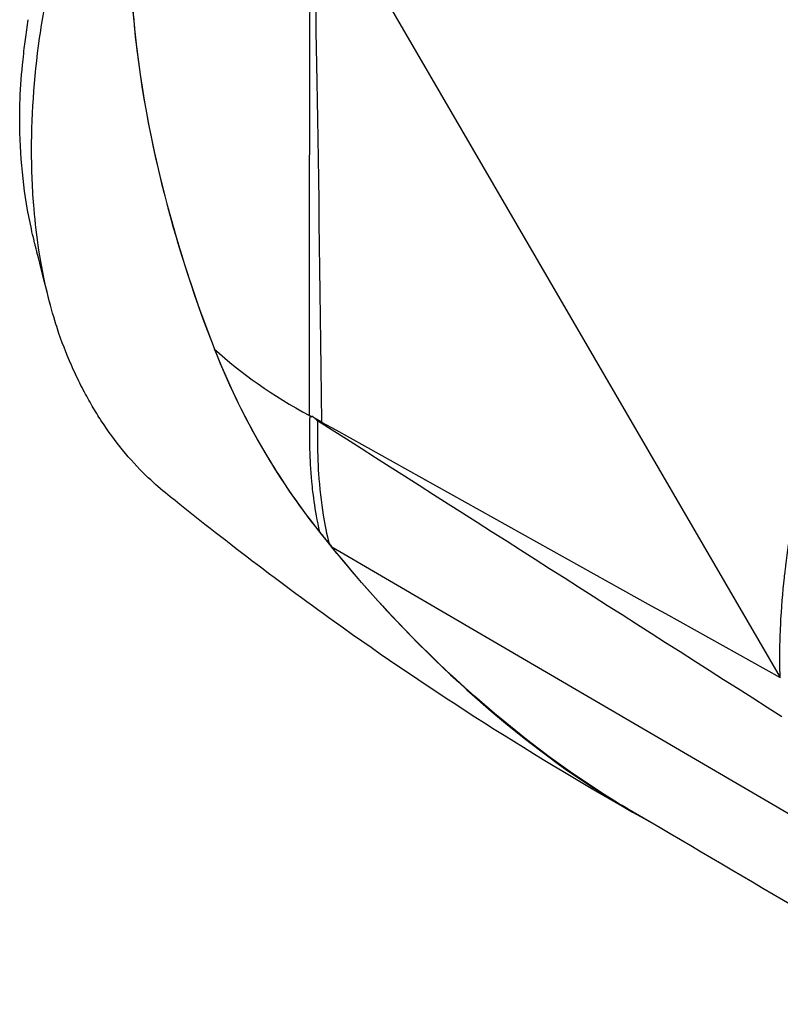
# Model space of a CAD drawing. Header units: millimetres. Extents: x 0 to 4378, y 0 to 2376.
# Tile 170 of 211: x 2596 to 2689, y 1129 to 1250. Entities that reach past the tile are written whole.
import ezdxf

# ---------------------------------------------------------------- set-up
doc = ezdxf.new("R2010")
doc.units = ezdxf.units.MM
doc.header["$LTSCALE"] = 0.2
doc.layers.add('01_Object Line', color=4, linetype='Continuous')

# ---------------------------------------------------------------- blocks, each defined once
blk = doc.blocks.new('A$C78150662')
for p, q in [((47.21, 329.07), (104.54, 230.44)), ((46.94, 302.76), (46.94, 302.76)), ((46.92, 287.47), (46.92, 287.47)), ((46.92, 286.76), (46.92, 286.75)), ((46.9, 270.19), (46.9, 270.19)), ((46.98, 262.51), (47.18, 262.4)), ((48.36, 261.75), (47.62, 262.16)), ((51.68, 259.9), (51.68, 259.9)), ((47.1, 255.59), (47.1, 255.59)), ((61.04, 254.68), (61.05, 254.68)), ((47.21, 254.36), (47.21, 254.36)), ((65.36, 252.27), (65.36, 252.27)), ((49.63, 246.44), (112.85, 209.54)), ((89.27, 223.3), (89.27, 223.3))]:
    blk.add_line(p, q)
for centre, major_axis, ratio, start_param, end_param in [((100.92, 277.03), (-53.74, 93.08), 0.57735, 0.785398, 1.313759), ((87.33, 287.52), (61.98, -4.3), 0.569259, 4.041797, 4.043552), ((47.1, 260.57), (-1.17, 2.19), 0.549048, 5.03263, 5.196831), ((94.18, 289.32), (-37.5, 64.95), 0.816497, 1.738849, 1.763236), ((86.95, 301.81), (-53.52, 93.68), 0.577026, 1.843358, 1.848343), ((76.45, 246.81), (-1.98, -0.25), 0.648946, 5.842234, 5.842774), ((121.43, 281.59), (-33.1, -57.33), 0.57735, 5.647139, 5.647158), ((121.43, 281.59), (31.65, 54.82), 0.57735, 2.568986, 2.569), ((121.43, 281.59), (-33.1, -57.33), 0.57735, 5.700408, 5.700466), ((122.8, 280.8), (-30.65, -53.09), 0.57735, 5.761463, 5.761466), ((121.43, 281.59), (31.65, 54.82), 0.57735, 2.637176, 2.637246), ((122.8, 280.8), (-30.65, -53.09), 0.57735, 5.848898, 5.848981), ((138.4, 271.79), (35.5, 61.49), 0.57735, 2.478547, 2.478593), ((138.4, 271.79), (34.48, 59.73), 0.57735, 2.519536, 2.519585), ((147.24, 266.69), (35.55, 61.57), 0.57735, 2.487364, 2.487406), ((147.24, 266.69), (-35.5, -61.49), 0.57735, 5.630895, 5.630938), ((138.4, 271.79), (-29.6, -51.27), 0.57735, 5.987497, 5.987603), ((137.69, 272.2), (-29, -50.23), 0.57735, 6.073176, 6.073328), ((138.4, 271.79), (-29, -50.23), 0.57735, 6.076564, 6.076717), ((95.16, 218.48), (-3.38, 5.85), 0.816497, 0.404508, 0.404564), ((95.62, 218.75), (2.88, -4.99), 0.816497, 3.605248, 3.605321), ((138.4, 271.79), (-35.5, -61.49), 0.57735, 5.928391, 5.928408), ((100.49, 217.1), (0.98, 1.7), 0.57735, 1.719871, 1.720222), ((147.24, 266.69), (-35.55, -61.57), 0.57735, 5.926533, 5.926564), ((147.24, 266.69), (-35.5, -61.49), 0.57735, 5.930365, 5.930397), ((102.4, 209.44), (4.02, 6.96), 0.57735, 0.838653, 0.838785), ((106.4, 216.36), (3, 5.2), 0.57735, 2.024638, 2.024786)]:
    blk.add_ellipse(centre, major_axis=major_axis, ratio=ratio, start_param=start_param, end_param=end_param)
for points, knots in [([(104.54, 230.44), (104.54, 230.53), (104.53, 230.7), (104.52, 230.96), (104.52, 231), (104.51, 231.05), (104.51, 231.1), (104.51, 231.15), (104.5, 231.24), (104.5, 231.25), (104.5, 231.3), (104.5, 231.46), (104.49, 231.73), (104.49, 231.78), (104.49, 231.83), (104.49, 231.88), (104.49, 231.93), (104.49, 232.01), (104.49, 232.05), (104.49, 232.58), (104.49, 233.1), (104.49, 233.65), (104.5, 234.2), (104.51, 234.74), (104.53, 235.28), (104.55, 235.82), (104.56, 236.31), (104.59, 236.89), (104.69, 238.92), (104.85, 240.87), (105.06, 242.72), (105.08, 242.99), (105.11, 243.22), (105.15, 243.52), (105.17, 243.73), (105.2, 243.95), (105.22, 244.17), (105.64, 247.51), (106.22, 250.77), (106.92, 253.89), (107.04, 254.45), (107.17, 255), (107.3, 255.55), (107.37, 255.82), (107.43, 256.09), (107.5, 256.36), (107.53, 256.5), (107.57, 256.63), (107.6, 256.77), (107.64, 256.9), (107.66, 257), (107.71, 257.17), (107.8, 257.55), (107.9, 257.92), (108, 258.29), (109.37, 263.42), (111.02, 268.11), (112.75, 272.31), (114.44, 276.42), (116.21, 280.05), (117.91, 283.24), (118.03, 283.46), (118.14, 283.68), (118.26, 283.9), (118.32, 284), (118.38, 284.11), (118.44, 284.22), (118.5, 284.33), (118.53, 284.39), (118.61, 284.54), (118.84, 284.95), (119.06, 285.34), (119.28, 285.74), (121.44, 289.56), (123.6, 292.94), (125.67, 295.89), (125.83, 296.12), (126, 296.35), (126.16, 296.58), (126.24, 296.69), (126.32, 296.81), (126.4, 296.92), (126.48, 297.03), (126.54, 297.12), (126.64, 297.25), (126.86, 297.56), (127.08, 297.86), (127.3, 298.16), (129.84, 301.61), (132.38, 304.68), (134.83, 307.38), (135.21, 307.8), (135.57, 308.19), (135.97, 308.61), (136.14, 308.79), (136.31, 308.97), (136.48, 309.16), (137.52, 310.24), (138.59, 311.32), (139.69, 312.39), (139.91, 312.6), (140.13, 312.81), (140.34, 313.01), (140.45, 313.12), (140.56, 313.22), (140.67, 313.32), (140.73, 313.37), (140.78, 313.42), (140.84, 313.48), (140.89, 313.53), (140.97, 313.6), (141, 313.63), (141.96, 314.52), (143.53, 315.96), (145.75, 317.77), (145.9, 317.89), (146.07, 318.03), (146.2, 318.14), (146.3, 318.21), (146.39, 318.28), (146.48, 318.36), (148.33, 319.84), (149.93, 321), (151.25, 321.91), (151.34, 321.97), (151.41, 322.02), (151.52, 322.1), (153.43, 323.41), (155.23, 324.53), (156.91, 325.5), (158.48, 326.41), (160.16, 327.3), (161.93, 328.15), (162.05, 328.2), (162.2, 328.27), (162.29, 328.31), (163.46, 328.86), (164.97, 329.52), (166.8, 330.2), (166.93, 330.25), (167.06, 330.3), (167.2, 330.35), (167.24, 330.36), (167.29, 330.38), (167.33, 330.4), (167.35, 330.4), (167.38, 330.41), (167.4, 330.42), (167.47, 330.45), (167.51, 330.46), (167.61, 330.49), (170.47, 331.5), (172.15, 331.85), (172.72, 331.98), (172.74, 331.98), (172.75, 331.99), (172.77, 331.99), (172.78, 331.99), (172.79, 331.99), (172.8, 331.99), (172.8, 331.99), (172.8, 331.99), (172.8, 331.99), (172.8, 331.99), (172.8, 331.99), (172.8, 331.99), (172.8, 331.99), (172.8, 331.99), (172.82, 332), (174.15, 332.3), (175.43, 332.52), (176.66, 332.67), (176.89, 332.7), (177.13, 332.73), (177.36, 332.76), (177.54, 332.77), (177.71, 332.79), (177.88, 332.81), (180.53, 333.05), (183.31, 333.01), (186.12, 332.53), (186.3, 332.49), (186.48, 332.46), (186.66, 332.43), (186.68, 332.42), (186.7, 332.42), (186.73, 332.42), (186.83, 332.4), (186.93, 332.38), (187.03, 332.36), (187.13, 332.34), (187.25, 332.31), (187.33, 332.29), (189.62, 331.8), (192.07, 330.97), (194.54, 329.61), (194.67, 329.54), (194.79, 329.47), (194.91, 329.4), (194.97, 329.37), (195.02, 329.34), (195.07, 329.31), (195.16, 329.26), (195.25, 329.21), (195.34, 329.15), (195.43, 329.1), (195.55, 329.03), (195.61, 328.99), (197.61, 327.77), (199.74, 326.1), (201.85, 323.75), (201.97, 323.61), (202.1, 323.47), (202.22, 323.33)], [0.0000015, 0.0000015, 0.0000015, 0.0000015, 0.0029297, 0.0029297, 0.0029297, 0.003418, 0.003418, 0.003418, 0.0039063, 0.0039063, 0.0039063, 0.0068359, 0.0068359, 0.0068359, 0.0073242, 0.0073242, 0.0073242, 0.0078125, 0.0078125, 0.0078125, 0.015625, 0.015625, 0.015625, 0.0234375, 0.0234375, 0.0234375, 0.03125, 0.03125, 0.03125, 0.0585938, 0.0585938, 0.0585938, 0.0625, 0.0625, 0.0625, 0.0653592, 0.0653592, 0.0653592, 0.109375, 0.109375, 0.109375, 0.1171875, 0.1171875, 0.1171875, 0.1210938, 0.1210938, 0.1210938, 0.1230469, 0.1230469, 0.1230469, 0.125, 0.125, 0.125, 0.1291179, 0.1291179, 0.1291179, 0.1862398, 0.1862398, 0.1862398, 0.2421875, 0.2421875, 0.2421875, 0.2460938, 0.2460938, 0.2460938, 0.2480469, 0.2480469, 0.2480469, 0.25, 0.25, 0.25, 0.2550995, 0.2550995, 0.2550995, 0.3046875, 0.3046875, 0.3046875, 0.3085938, 0.3085938, 0.3085938, 0.3105469, 0.3105469, 0.3105469, 0.3125, 0.3125, 0.3125, 0.3168503, 0.3168503, 0.3168503, 0.3671875, 0.3671875, 0.3671875, 0.375, 0.375, 0.375, 0.3783365, 0.3783365, 0.3783365, 0.3984375, 0.3984375, 0.3984375, 0.4023438, 0.4023438, 0.4023438, 0.4042969, 0.4042969, 0.4042969, 0.4052734, 0.4052734, 0.4052734, 0.40625, 0.40625, 0.40625, 0.4355469, 0.4355469, 0.4355469, 0.4375, 0.4375, 0.4375, 0.4388688, 0.4388688, 0.4388688, 0.4667969, 0.4667969, 0.4667969, 0.46875, 0.46875, 0.46875, 0.5, 0.5, 0.5, 0.5292969, 0.5292969, 0.5292969, 0.53125, 0.53125, 0.53125, 0.5585938, 0.5585938, 0.5585938, 0.5605469, 0.5605469, 0.5605469, 0.5611889, 0.5611889, 0.5611889, 0.5615234, 0.5615234, 0.5615234, 0.5625, 0.5625, 0.5625, 0.5917969, 0.5917969, 0.5917969, 0.5927734, 0.5927734, 0.5927734, 0.5932617, 0.5932617, 0.5932617, 0.5933838, 0.5933838, 0.5933838, 0.5934296, 0.5934296, 0.5934296, 0.59375, 0.59375, 0.59375, 0.6171875, 0.6171875, 0.6171875, 0.6216061, 0.6216061, 0.6216061, 0.625, 0.625, 0.625, 0.6796875, 0.6796875, 0.6796875, 0.683152, 0.683152, 0.683152, 0.6835938, 0.6835938, 0.6835938, 0.6855469, 0.6855469, 0.6855469, 0.6875, 0.6875, 0.6875, 0.7421875, 0.7421875, 0.7421875, 0.7449016, 0.7449016, 0.7449016, 0.7460938, 0.7460938, 0.7460938, 0.7480469, 0.7480469, 0.7480469, 0.75, 0.75, 0.75, 0.8137622, 0.8137622, 0.8137622, 0.8174851, 0.8174851, 0.8174851, 0.8174851]), ([(46.9, 262.55), (46.9, 275.96), (46.92, 287.01), (46.93, 295.69), (46.93, 295.76), (46.93, 295.79), (46.93, 295.9), (46.94, 302.49), (46.96, 307.97), (46.97, 312.34), (46.97, 312.41), (46.97, 312.45), (46.97, 312.55), (46.99, 315.74), (47, 318.44), (47.02, 320.65), (47.02, 320.72), (47.02, 320.76), (47.02, 320.86), (47.03, 321.66), (47.04, 322.41), (47.05, 323.12), (47.05, 323.48), (47.06, 323.82), (47.06, 324.16), (47.06, 324.32), (47.07, 324.49), (47.07, 324.65), (47.07, 324.81), (47.07, 324.92), (47.08, 325.12), (47.08, 325.52), (47.09, 325.88), (47.09, 326.21), (47.1, 326.46), (47.1, 326.69), (47.11, 326.9), (47.11, 326.97), (47.11, 327.01), (47.11, 327.11), (47.13, 327.85), (47.16, 328.51), (47.18, 329.11)], [0, 0, 0, 0, 0.4960937, 0.4960937, 0.4960937, 0.5, 0.5, 0.5, 0.7460937, 0.7460937, 0.7460937, 0.75, 0.75, 0.75, 0.8710937, 0.8710937, 0.8710937, 0.875, 0.875, 0.875, 0.90625, 0.90625, 0.90625, 0.921875, 0.921875, 0.921875, 0.9296875, 0.9296875, 0.9296875, 0.9375, 0.9375, 0.9375, 0.953125, 0.953125, 0.953125, 0.9648437, 0.9648437, 0.9648437, 0.96875, 0.96875, 0.96875, 1, 1, 1, 1]), ([(29.27, 253.07), (28.45, 253.74), (27.65, 254.45), (24.89, 257.15), (23.09, 259.35), (21.39, 261.95), (21.33, 262.04), (20.9, 262.71), (20.53, 263.32), (19.99, 264.25), (19.81, 264.57), (19.44, 265.25), (19.25, 265.6), (18.71, 266.66), (18.34, 267.41), (17.35, 269.59), (16.76, 271.08), (16.11, 272.97), (15.99, 273.35), (15.15, 276), (14.37, 278.99), (13.53, 284.46), (13.33, 286.14), (12.98, 290.2), (12.89, 292.57), (12.88, 299.84), (13.27, 304.77), (14.37, 312.14), (14.81, 314.59), (15.86, 319.47), (16.44, 321.73), (17.02, 323.96), (17.13, 324.38), (17.3, 325.07), (17.38, 325.37), (17.46, 325.68)], [5.574602, 5.574602, 5.574602, 5.574602, 6.005373, 6.005373, 7.11953, 7.11953, 7.155889, 7.155889, 7.416411, 7.416411, 7.549591, 7.549591, 7.694559, 7.694559, 7.975591, 7.975591, 8.495178, 8.495178, 8.62263, 8.62263, 9.382211, 9.382211, 9.711844, 9.711844, 10.163914, 10.163914, 11.057416, 11.057416, 11.507138, 11.507138, 11.975231, 11.975231, 12.049125, 12.049125, 12.107072, 12.107072, 12.107072, 12.107072]), ([(24.92, 321.7), (24.89, 317.93), (25.08, 314.11), (26.21, 302.37), (27.78, 294.38), (31.31, 281.7), (34.06, 273.05), (39.48, 261.11), (42.33, 256.18), (48.97, 246.93), (53.59, 241.65), (66.61, 227.59), (77.55, 218.84), (88.52, 212.8)], [0.381088, 0.381088, 0.381088, 0.381088, 0.708779, 0.708779, 1.385247, 1.385247, 1.800114, 1.800114, 2.12175, 2.12175, 2.440002, 2.440002, 3.599511, 3.599511, 3.599511, 3.599511]), ([(13.19, 283.99), (13.07, 284.46), (12.96, 284.94), (11.97, 289.43), (11.5, 293.65), (11.43, 299.06), (11.44, 300.14), (11.54, 302.91), (11.66, 304.49), (11.95, 307.21), (12.04, 307.85), (12.24, 309.4), (12.35, 310.21), (12.46, 311.03)], [-2.063954, -2.063954, -2.063954, -2.063954, -1.955302, -1.955302, -1.050361, -1.050361, -0.824935, -0.824935, -0.477336, -0.477336, -0.250163, -0.250163, -0.000001, -0.000001, -0.000001, -0.000001]), ([(14.99, 276.82), (14.41, 279.1), (14.02, 280.71), (13.5, 282.74), (13.46, 282.89), (13.38, 283.2), (13.35, 283.33), (13.27, 283.63), (13.23, 283.8), (13.19, 283.99)], [0, 0, 0, 0, 1.194338, 1.194338, 1.309462, 1.309462, 1.369171, 1.369171, 1.432949, 1.432949, 1.432949, 1.432949]), ([(48.17, 248.27), (45.49, 251.65), (43.05, 255.24), (38.74, 262.76), (36.86, 266.67), (35.29, 270.69)], [0.000146, 0.000146, 0.000146, 0.000146, 1.300776, 1.300776, 2.601352, 2.601352, 2.601352, 2.601352]), ([(48.17, 248.27), (47.86, 249.65), (47.64, 250.91), (47.49, 252.01), (47.41, 252.56), (47.35, 253.07), (47.29, 253.54), (47.27, 253.78), (47.24, 254), (47.22, 254.22), (47.21, 254.32), (47.2, 254.43), (47.19, 254.53), (47.19, 254.58), (47.18, 254.69), (47.17, 254.79), (47.16, 254.89), (47.15, 254.99), (47.14, 255.08), (47.08, 255.84), (47.04, 256.52), (47.01, 257.1), (47, 257.4), (46.98, 257.67), (46.98, 257.92), (46.97, 258.16), (46.96, 258.33), (46.95, 258.72), (46.94, 259.11), (46.94, 259.46), (46.94, 259.77), (46.94, 259.92), (46.94, 260.06), (46.94, 260.18), (46.94, 260.31), (46.94, 260.4), (46.94, 260.6), (46.94, 260.79), (46.94, 260.97), (46.94, 261.12), (46.95, 261.28), (46.95, 261.35), (46.95, 261.55), (46.95, 261.64), (46.95, 261.73), (46.96, 261.81), (46.96, 261.89), (46.96, 261.93), (46.96, 262.03), (46.96, 262.13), (46.97, 262.19), (46.97, 262.29), (46.97, 262.39), (46.97, 262.46), (46.98, 262.51)], [0, 0, 0, 0, 0.25, 0.25, 0.25, 0.375, 0.375, 0.375, 0.4375, 0.4375, 0.4375, 0.46875, 0.46875, 0.46875, 0.484375, 0.484375, 0.484375, 0.5, 0.5, 0.5, 0.625, 0.625, 0.625, 0.6875, 0.6875, 0.6875, 0.75, 0.75, 0.75, 0.8125, 0.8125, 0.8125, 0.84375, 0.84375, 0.84375, 0.875, 0.875, 0.875, 0.90625, 0.90625, 0.90625, 0.9375, 0.9375, 0.9375, 0.953125, 0.953125, 0.953125, 0.96875, 0.96875, 0.96875, 0.984375, 0.984375, 0.984375, 0.9999999, 0.9999999, 0.9999999, 0.9999999]), ([(47.9, 261.9), (47.91, 261.67), (47.91, 261.46), (47.9, 261.25), (47.9, 261.24), (47.9, 261.22), (47.9, 261.21), (47.89, 260.86), (47.88, 260.5), (47.88, 260.15), (47.88, 259.58), (47.88, 259.01), (47.89, 258.45), (47.91, 257.43), (47.95, 256.43), (48.01, 255.44), (48.13, 253.69), (48.32, 251.98), (48.59, 250.34), (48.79, 249.14), (49.02, 247.98), (49.3, 246.84)], [0.002912, 0.002912, 0.002912, 0.002912, 0.0417029, 0.0417029, 0.0417029, 0.0441628, 0.0441628, 0.0441628, 0.1096667, 0.1096667, 0.1096667, 0.2153831, 0.2153831, 0.2153831, 0.4078453, 0.4078453, 0.4078453, 0.7502112, 0.7502112, 0.7502112, 1, 1, 1, 1]), ([(87.78, 213.21), (74.51, 220.66), (61.83, 228.78), (42.8, 242.41), (35.46, 248.06), (29.27, 253.07)], [0, 0, 0, 0, 5.486627, 5.486627, 8.789896, 8.789896, 8.789896, 8.789896]), ([(86.05, 214.25), (83.7, 215.63), (81.38, 217.12), (63.5, 229.52), (52.57, 242.84), (49.63, 246.44)], [-1.603784, -1.603784, -1.603784, -1.603784, -1.400274, -1.400274, -0.000441, -0.000441, -0.000441, -0.000441])]:
    blk.add_open_spline(points, degree=3, knots=knots)
for points in [[(47.18, 329.11), (47.58, 320.12), (47.97, 297.67), (48.36, 261.75)], [(35.29, 270.69), (38.5, 267.71), (42.41, 264.97), (46.9, 262.55)], [(47.62, 262.16), (47.48, 262.26), (47.33, 262.36), (47.19, 262.46)], [(104.72, 225.65), (85.76, 237.73), (66.83, 249.82), (47.9, 261.9)], [(48.36, 261.75), (67.08, 251.31), (85.81, 240.88), (104.53, 230.45)], [(51.22, 259.82), (51.22, 259.82), (51.22, 259.82), (51.22, 259.82)], [(59.95, 254.23), (59.96, 254.23), (59.96, 254.23), (59.96, 254.23)], [(64.04, 251.62), (64.04, 251.62), (64.04, 251.62), (64.04, 251.62)], [(71.76, 246.68), (71.76, 246.68), (71.76, 246.68), (71.76, 246.68)], [(71.96, 246.55), (71.96, 246.55), (71.96, 246.55), (71.96, 246.55)], [(96.67, 230.78), (96.68, 230.77), (96.69, 230.77), (96.7, 230.76)], [(99.24, 229.14), (99.24, 229.14), (99.24, 229.14), (99.24, 229.14)], [(126.41, 190.42), (112.91, 198.42), (99.45, 206.38), (86.05, 214.25)]]:
    blk.add_open_spline(points, degree=3)

msp = doc.modelspace()

# ---------------------------------------------------------------- block references
at = {"layer": '01_Object Line'}
msp.add_blockref('A$C78150662', (2584.943, 938.722), dxfattribs=at)

doc.saveas('drawing.dxf')
